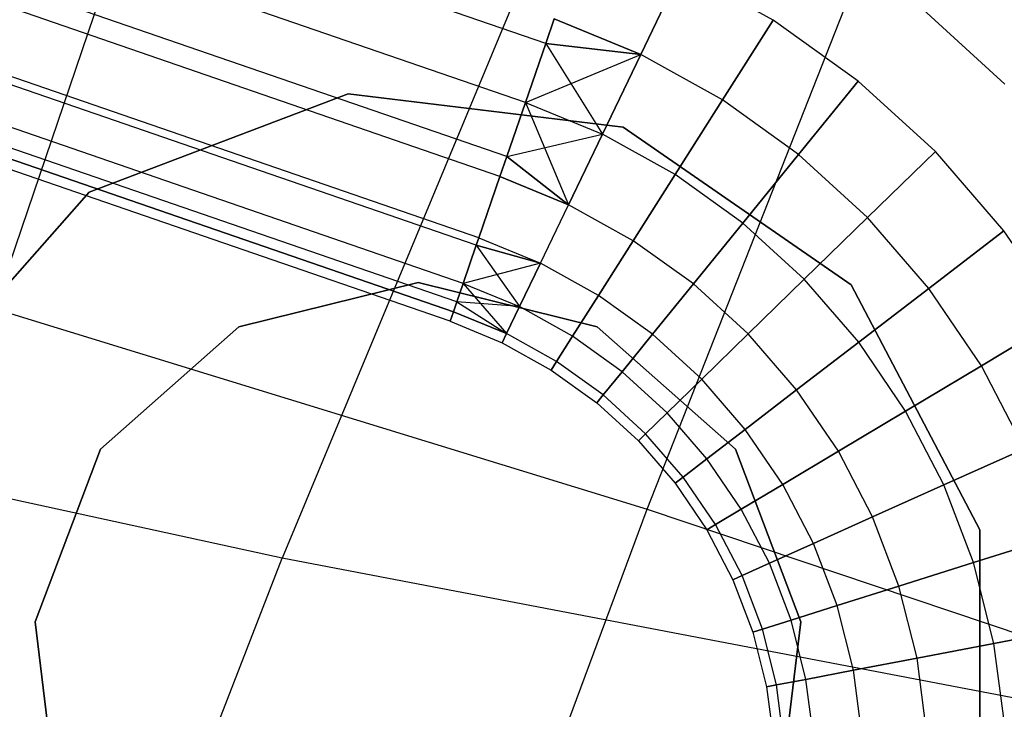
# Model space of a CAD drawing. Extents: x -11.4 to 11.4, y 1.8 to 24.6.
# Tile 107 of 199: x 2.5971 to 2.6976, y 13.2372 to 13.3075. Entities that reach past the tile are written whole.
import ezdxf

# ---------------------------------------------------------------- set-up
doc = ezdxf.new("R2010")
doc.units = 0
doc.header["$MEASUREMENT"] = 0
doc.layers.get('0').update_dxf_attribs({"color": 13, "linetype": 'CONTINUOUS'})

# ---------------------------------------------------------------- blocks, each defined once
blk = doc.blocks.new('GRUPUJ_4')
at = {"color": 0}
for p, q in [((13.99919, 11.43623, 5.00045), (14.04719, 11.57732, 5.03302)), ((13.99919, 11.43623, 5.00045), (14.04719, 11.57732, 5.03302)), ((14.06581, 11.41575, 4.98296), (14.12057, 11.55476, 5.01375)), ((14.06581, 11.41575, 4.98296), (14.12057, 11.55476, 5.01375)), ((14.05547, 11.46327, 24.74287), (13.86633, 11.52844, 24.74287)), ((14.05547, 11.46327, 24.74287), (13.86633, 11.52844, 24.74287)), ((14.05547, 11.46327, 24.65491), (13.86633, 11.52844, 24.65491)), ((14.05547, 11.46327, 24.65491), (13.86633, 11.52844, 24.65491)), ((14.05339, 11.45725, 24.73981), (13.86426, 11.52242, 24.73981)), ((14.05339, 11.45725, 24.73981), (13.86426, 11.52242, 24.73981)), ((14.05339, 11.45725, 24.65798), (13.86426, 11.52242, 24.65798)), ((14.05339, 11.45725, 24.65798), (13.86426, 11.52242, 24.65798)), ((14.05149, 11.45174, 24.73583), (13.86236, 11.51691, 24.73583)), ((14.05149, 11.45174, 24.73583), (13.86236, 11.51691, 24.73583)), ((14.05149, 11.45174, 24.66196), (13.86236, 11.51691, 24.66196)), ((14.05149, 11.45174, 24.66196), (13.86236, 11.51691, 24.66196)), ((14.05079, 11.4497, 24.734), (13.86165, 11.51487, 24.734)), ((14.05079, 11.4497, 24.734), (13.86165, 11.51487, 24.734)), ((14.05079, 11.4497, 24.66378), (13.86165, 11.51487, 24.66378)), ((14.05079, 11.4497, 24.66378), (13.86165, 11.51487, 24.66378)), ((14.07127, 11.51338, 3.50191), (14.02858, 11.41076, 3.6064)), ((14.07127, 11.51338, 3.50191), (14.02858, 11.41076, 3.6064)), ((14.04837, 11.44268, 24.72551), (13.85924, 11.50785, 24.72551)), ((14.04837, 11.44268, 24.72551), (13.85924, 11.50785, 24.72551)), ((14.04837, 11.44268, 24.67228), (13.85924, 11.50785, 24.67228)), ((14.04837, 11.44268, 24.67228), (13.85924, 11.50785, 24.67228)), ((14.04864, 11.44345, 24.72666), (13.8595, 11.50862, 24.72666)), ((14.04864, 11.44345, 24.72666), (13.8595, 11.50862, 24.72666)), ((14.04864, 11.44345, 24.67112), (13.8595, 11.50862, 24.67112)), ((14.04864, 11.44345, 24.67112), (13.8595, 11.50862, 24.67112)), ((14.04703, 11.43878, 24.71811), (13.85789, 11.50395, 24.71811)), ((14.04703, 11.43878, 24.71811), (13.85789, 11.50395, 24.71811)), ((14.04703, 11.43878, 24.67968), (13.85789, 11.50395, 24.67968)), ((14.04703, 11.43878, 24.67968), (13.85789, 11.50395, 24.67968)), ((14.04638, 11.4369, 24.71282), (13.85725, 11.50207, 24.71282)), ((14.04638, 11.4369, 24.71282), (13.85725, 11.50207, 24.71282)), ((14.04638, 11.4369, 24.68497), (13.85725, 11.50207, 24.68497)), ((14.04638, 11.4369, 24.68497), (13.85725, 11.50207, 24.68497)), ((13.8569, 11.50107, 24.70871), (14.04604, 11.43589, 24.70871)), ((14.04604, 11.43589, 24.68907), (13.8569, 11.50107, 24.68907)), ((14.04604, 11.43589, 24.68907), (13.8569, 11.50107, 24.68907)), ((13.8569, 11.50107, 24.70871), (14.04604, 11.43589, 24.70871)), ((14.0457, 11.43492, 24.69889), (13.85656, 11.50009, 24.69889)), ((14.0457, 11.43492, 24.69889), (13.85656, 11.50009, 24.69889)), ((14.06516, 11.46215, 24.74382), (14.06935, 11.47086, 24.74588)), ((14.06935, 11.47086, 24.65191), (14.06516, 11.46215, 24.65396)), ((14.06516, 11.46215, 24.74382), (14.06935, 11.47086, 24.74588)), ((14.06935, 11.47086, 24.65191), (14.06516, 11.46215, 24.65396)), ((14.07869, 11.46567, 24.74588), (14.06935, 11.47086, 24.74588)), ((14.07869, 11.46567, 24.65191), (14.06935, 11.47086, 24.65191)), ((14.07869, 11.46567, 24.65191), (14.06935, 11.47086, 24.65191)), ((14.07869, 11.46567, 24.74588), (14.06935, 11.47086, 24.74588)), ((14.10231, 11.45913, 24.65191), (14.09358, 11.46711, 24.65191)), ((14.10231, 11.45913, 24.74588), (14.09358, 11.46711, 24.74588)), ((14.10231, 11.45913, 24.65191), (14.09358, 11.46711, 24.65191)), ((14.10231, 11.45913, 24.74588), (14.09358, 11.46711, 24.74588)), ((14.05547, 11.46327, 24.74287), (14.05633, 11.46578, 24.74382)), ((14.05633, 11.46578, 24.65396), (14.05547, 11.46327, 24.65491)), ((14.05547, 11.46327, 24.74287), (14.05633, 11.46578, 24.74382)), ((14.05633, 11.46578, 24.65396), (14.05547, 11.46327, 24.65491)), ((14.05633, 11.46578, 24.74382), (14.06516, 11.46215, 24.74382)), ((14.05633, 11.46578, 24.74382), (14.06516, 11.46215, 24.74382)), ((14.06516, 11.46215, 24.65396), (14.05633, 11.46578, 24.65396)), ((14.06516, 11.46215, 24.65396), (14.05633, 11.46578, 24.65396)), ((14.07351, 11.45752, 24.74382), (14.07869, 11.46567, 24.74588)), ((14.07869, 11.46567, 24.65191), (14.07351, 11.45752, 24.65396)), ((14.07869, 11.46567, 24.65191), (14.07351, 11.45752, 24.65396)), ((14.07351, 11.45752, 24.74382), (14.07869, 11.46567, 24.74588)), ((14.08735, 11.45944, 24.65191), (14.07869, 11.46567, 24.65191)), ((14.08735, 11.45944, 24.74588), (14.07869, 11.46567, 24.74588)), ((14.08735, 11.45944, 24.65191), (14.07869, 11.46567, 24.65191)), ((14.08735, 11.45944, 24.74588), (14.07869, 11.46567, 24.74588)), ((14.05339, 11.45725, 24.73981), (14.05547, 11.46327, 24.74287)), ((14.05547, 11.46327, 24.65491), (14.05339, 11.45725, 24.65798)), ((14.05339, 11.45725, 24.73981), (14.05547, 11.46327, 24.74287)), ((14.05547, 11.46327, 24.65491), (14.05339, 11.45725, 24.65798)), ((14.05547, 11.46327, 24.74287), (14.06125, 11.45402, 24.73981)), ((14.06516, 11.46215, 24.74382), (14.05547, 11.46327, 24.74287)), ((14.05547, 11.46327, 24.74287), (14.06125, 11.45402, 24.73981)), ((14.06516, 11.46215, 24.74382), (14.05547, 11.46327, 24.74287)), ((14.05547, 11.46327, 24.65491), (14.06516, 11.46215, 24.65396)), ((14.05547, 11.46327, 24.65491), (14.06516, 11.46215, 24.65396)), ((14.05339, 11.45725, 24.65798), (14.06516, 11.46215, 24.65396)), ((14.05339, 11.45725, 24.65798), (14.06516, 11.46215, 24.65396)), ((14.06125, 11.45402, 24.73981), (14.06516, 11.46215, 24.74382)), ((14.06516, 11.46215, 24.65396), (14.06125, 11.45402, 24.65798)), ((14.06516, 11.46215, 24.65396), (14.06125, 11.45402, 24.65798)), ((14.06125, 11.45402, 24.73981), (14.06516, 11.46215, 24.74382)), ((14.07351, 11.45752, 24.74382), (14.06516, 11.46215, 24.74382)), ((14.07351, 11.45752, 24.65396), (14.06516, 11.46215, 24.65396)), ((14.07351, 11.45752, 24.65396), (14.06516, 11.46215, 24.65396)), ((14.07351, 11.45752, 24.74382), (14.06516, 11.46215, 24.74382)), ((14.08735, 11.45944, 24.65191), (14.08126, 11.45194, 24.65396)), ((14.08126, 11.45194, 24.74382), (14.08735, 11.45944, 24.74588)), ((14.08735, 11.45944, 24.65191), (14.08126, 11.45194, 24.65396)), ((14.08126, 11.45194, 24.74382), (14.08735, 11.45944, 24.74588)), ((14.09523, 11.45224, 24.65191), (14.08735, 11.45944, 24.65191)), ((14.09523, 11.45224, 24.74588), (14.08735, 11.45944, 24.74588)), ((14.09523, 11.45224, 24.65191), (14.08735, 11.45944, 24.65191)), ((14.09523, 11.45224, 24.74588), (14.08735, 11.45944, 24.74588)), ((14.03531, 11.45812, 6.28346), (14.00888, 11.4481, 6.28346)), ((14.00888, 11.4481, 6.32283), (14.03531, 11.45812, 6.32283)), ((14.03531, 11.45812, 6.28346), (14.00888, 11.4481, 6.28346)), ((14.00888, 11.4481, 6.32283), (14.03531, 11.45812, 6.32283)), ((14.03531, 11.45812, 6.28346), (14.03531, 11.45812, 6.32283)), ((14.06337, 11.45472, 6.28346), (14.03531, 11.45812, 6.28346)), ((14.03531, 11.45812, 6.32283), (14.06337, 11.45472, 6.32283)), ((14.03531, 11.45812, 6.28346), (14.03531, 11.45812, 6.32283)), ((14.06337, 11.45472, 6.28346), (14.03531, 11.45812, 6.28346)), ((14.03531, 11.45812, 6.32283), (14.06337, 11.45472, 6.32283)), ((14.07351, 11.45752, 24.65396), (14.06868, 11.4499, 24.65798)), ((14.06868, 11.4499, 24.73981), (14.07351, 11.45752, 24.74382)), ((14.07351, 11.45752, 24.65396), (14.06868, 11.4499, 24.65798)), ((14.06868, 11.4499, 24.73981), (14.07351, 11.45752, 24.74382)), ((14.08126, 11.45194, 24.65396), (14.07351, 11.45752, 24.65396)), ((14.08126, 11.45194, 24.65396), (14.07351, 11.45752, 24.65396)), ((14.08126, 11.45194, 24.74382), (14.07351, 11.45752, 24.74382)), ((14.08126, 11.45194, 24.74382), (14.07351, 11.45752, 24.74382)), ((14.05149, 11.45174, 24.73583), (14.05339, 11.45725, 24.73981)), ((14.05339, 11.45725, 24.65798), (14.05149, 11.45174, 24.66196)), ((14.05149, 11.45174, 24.73583), (14.05339, 11.45725, 24.73981)), ((14.05339, 11.45725, 24.65798), (14.05149, 11.45174, 24.66196)), ((14.05339, 11.45725, 24.73981), (14.06125, 11.45402, 24.73981)), ((14.05339, 11.45725, 24.73981), (14.05779, 11.44682, 24.734)), ((14.05339, 11.45725, 24.73981), (14.06125, 11.45402, 24.73981)), ((14.05339, 11.45725, 24.73981), (14.05779, 11.44682, 24.734)), ((14.05339, 11.45725, 24.65798), (14.06125, 11.45402, 24.65798)), ((14.05339, 11.45725, 24.65798), (14.06125, 11.45402, 24.65798)), ((14.06337, 11.45472, 6.28346), (14.06337, 11.45472, 6.32283)), ((14.06337, 11.45472, 6.28346), (14.06337, 11.45472, 6.32283)), ((14.08663, 11.43866, 6.28346), (14.06337, 11.45472, 6.28346)), ((14.06337, 11.45472, 6.32283), (14.08663, 11.43866, 6.32283)), ((14.08663, 11.43866, 6.28346), (14.06337, 11.45472, 6.28346)), ((14.06337, 11.45472, 6.32283), (14.08663, 11.43866, 6.32283)), ((14.05149, 11.45174, 24.66196), (14.06125, 11.45402, 24.65798)), ((14.05149, 11.45174, 24.66196), (14.06125, 11.45402, 24.65798)), ((14.05779, 11.44682, 24.734), (14.06125, 11.45402, 24.73981)), ((14.06125, 11.45402, 24.65798), (14.05779, 11.44682, 24.66378)), ((14.06125, 11.45402, 24.65798), (14.05779, 11.44682, 24.66378)), ((14.05779, 11.44682, 24.734), (14.06125, 11.45402, 24.73981)), ((14.06868, 11.4499, 24.65798), (14.06125, 11.45402, 24.65798)), ((14.06868, 11.4499, 24.65798), (14.06125, 11.45402, 24.65798)), ((14.06868, 11.4499, 24.73981), (14.06125, 11.45402, 24.73981)), ((14.06868, 11.4499, 24.73981), (14.06125, 11.45402, 24.73981)), ((14.05079, 11.4497, 24.734), (14.05149, 11.45174, 24.73583)), ((14.05149, 11.45174, 24.66196), (14.05079, 11.4497, 24.66378)), ((14.05149, 11.45174, 24.73583), (14.05779, 11.44682, 24.734)), ((14.05779, 11.44682, 24.66378), (14.05149, 11.45174, 24.66196)), ((14.08126, 11.45194, 24.65396), (14.07558, 11.44494, 24.65798)), ((14.07558, 11.44494, 24.73981), (14.08126, 11.45194, 24.74382)), ((14.07558, 11.44494, 24.73981), (14.08126, 11.45194, 24.74382)), ((14.08126, 11.45194, 24.65396), (14.07558, 11.44494, 24.65798)), ((14.08831, 11.4455, 24.74382), (14.08126, 11.45194, 24.74382)), ((14.08831, 11.4455, 24.65396), (14.08126, 11.45194, 24.65396)), ((14.08831, 11.4455, 24.65396), (14.08126, 11.45194, 24.65396)), ((14.08831, 11.4455, 24.74382), (14.08126, 11.45194, 24.74382)), ((14.08831, 11.4455, 24.74382), (14.09523, 11.45224, 24.74588)), ((14.09523, 11.45224, 24.65191), (14.08831, 11.4455, 24.65396)), ((14.08831, 11.4455, 24.74382), (14.09523, 11.45224, 24.74588)), ((14.09523, 11.45224, 24.65191), (14.08831, 11.4455, 24.65396)), ((14.10222, 11.44417, 24.65191), (14.09523, 11.45224, 24.65191)), ((14.10222, 11.44417, 24.74588), (14.09523, 11.45224, 24.74588)), ((14.10222, 11.44417, 24.74588), (14.09523, 11.45224, 24.74588)), ((14.10222, 11.44417, 24.65191), (14.09523, 11.45224, 24.65191)), ((14.04864, 11.44345, 24.72666), (14.05079, 11.4497, 24.734)), ((14.05079, 11.4497, 24.66378), (14.04864, 11.44345, 24.67112)), ((14.04864, 11.44345, 24.72666), (14.05079, 11.4497, 24.734)), ((14.05079, 11.4497, 24.66378), (14.04864, 11.44345, 24.67112)), ((14.05779, 11.44682, 24.734), (14.05079, 11.4497, 24.734)), ((14.05079, 11.4497, 24.66378), (14.05779, 11.44682, 24.66378)), ((14.06868, 11.4499, 24.65798), (14.0644, 11.44315, 24.66378)), ((14.0644, 11.44315, 24.734), (14.06868, 11.4499, 24.73981)), ((14.06868, 11.4499, 24.65798), (14.0644, 11.44315, 24.66378)), ((14.0644, 11.44315, 24.734), (14.06868, 11.4499, 24.73981)), ((14.07558, 11.44494, 24.65798), (14.06868, 11.4499, 24.65798)), ((14.07558, 11.44494, 24.65798), (14.06868, 11.4499, 24.65798)), ((14.07558, 11.44494, 24.73981), (14.06868, 11.4499, 24.73981)), ((14.07558, 11.44494, 24.73981), (14.06868, 11.4499, 24.73981)), ((14.00888, 11.4481, 6.28346), (13.99014, 11.42694, 6.28346)), ((13.99014, 11.42694, 6.32283), (14.00888, 11.4481, 6.32283)), ((14.00888, 11.4481, 6.28346), (13.99014, 11.42694, 6.28346)), ((13.99014, 11.42694, 6.32283), (14.00888, 11.4481, 6.32283)), ((14.00888, 11.4481, 6.28346), (14.00888, 11.4481, 6.32283)), ((14.00888, 11.4481, 6.28346), (14.00888, 11.4481, 6.32283)), ((14.05492, 11.44087, 24.72666), (14.05779, 11.44682, 24.734)), ((14.05492, 11.44087, 24.67112), (14.05779, 11.44682, 24.66378)), ((14.05492, 11.44087, 24.72666), (14.05779, 11.44682, 24.734)), ((14.05492, 11.44087, 24.67112), (14.05779, 11.44682, 24.66378)), ((14.0644, 11.44315, 24.66378), (14.05779, 11.44682, 24.66378)), ((14.0644, 11.44315, 24.66378), (14.05779, 11.44682, 24.66378)), ((14.0644, 11.44315, 24.734), (14.05779, 11.44682, 24.734)), ((14.0644, 11.44315, 24.734), (14.05779, 11.44682, 24.734)), ((14.08185, 11.43921, 24.73981), (14.08831, 11.4455, 24.74382)), ((14.08185, 11.43921, 24.73981), (14.08831, 11.4455, 24.74382)), ((14.08831, 11.4455, 24.65396), (14.08185, 11.43921, 24.65798)), ((14.08831, 11.4455, 24.65396), (14.08185, 11.43921, 24.65798)), ((14.09456, 11.43828, 24.74382), (14.08831, 11.4455, 24.74382)), ((14.09456, 11.43828, 24.74382), (14.08831, 11.4455, 24.74382)), ((14.09456, 11.43828, 24.65396), (14.08831, 11.4455, 24.65396)), ((14.09456, 11.43828, 24.65396), (14.08831, 11.4455, 24.65396)), ((14.07054, 11.43873, 24.734), (14.07558, 11.44494, 24.73981)), ((14.07558, 11.44494, 24.65798), (14.07054, 11.43873, 24.66378)), ((14.07054, 11.43873, 24.734), (14.07558, 11.44494, 24.73981)), ((14.07558, 11.44494, 24.65798), (14.07054, 11.43873, 24.66378)), ((14.08185, 11.43921, 24.73981), (14.07558, 11.44494, 24.73981)), ((14.08185, 11.43921, 24.73981), (14.07558, 11.44494, 24.73981)), ((14.08185, 11.43921, 24.65798), (14.07558, 11.44494, 24.65798)), ((14.08185, 11.43921, 24.65798), (14.07558, 11.44494, 24.65798)), ((14.04837, 11.44268, 24.72551), (14.04864, 11.44345, 24.72666)), ((14.04864, 11.44345, 24.67112), (14.04837, 11.44268, 24.67228)), ((14.04864, 11.44345, 24.72666), (14.05492, 11.44087, 24.72666)), ((14.04864, 11.44345, 24.67112), (14.05492, 11.44087, 24.67112)), ((14.09456, 11.43828, 24.74382), (14.10222, 11.44417, 24.74588)), ((14.09456, 11.43828, 24.74382), (14.10222, 11.44417, 24.74588)), ((14.10222, 11.44417, 24.65191), (14.09456, 11.43828, 24.65396)), ((14.10222, 11.44417, 24.65191), (14.09456, 11.43828, 24.65396)), ((14.10822, 11.43535, 24.65191), (14.10222, 11.44417, 24.65191)), ((14.10822, 11.43535, 24.74588), (14.10222, 11.44417, 24.74588)), ((14.10822, 11.43535, 24.74588), (14.10222, 11.44417, 24.74588)), ((14.10822, 11.43535, 24.65191), (14.10222, 11.44417, 24.65191)), ((14.04703, 11.43878, 24.71811), (14.04837, 11.44268, 24.72551)), ((14.04837, 11.44268, 24.67228), (14.04703, 11.43878, 24.67968)), ((14.04703, 11.43878, 24.71811), (14.04837, 11.44268, 24.72551)), ((14.04837, 11.44268, 24.67228), (14.04703, 11.43878, 24.67968)), ((14.05492, 11.44087, 24.72666), (14.04837, 11.44268, 24.72551)), ((14.04837, 11.44268, 24.72551), (14.05278, 11.43642, 24.71811)), ((14.04837, 11.44268, 24.72551), (14.05278, 11.43642, 24.71811)), ((14.04837, 11.44268, 24.67228), (14.05492, 11.44087, 24.67112)), ((14.0644, 11.44315, 24.66378), (14.06086, 11.43757, 24.67112)), ((14.06086, 11.43757, 24.72666), (14.0644, 11.44315, 24.734)), ((14.06086, 11.43757, 24.72666), (14.0644, 11.44315, 24.734)), ((14.0644, 11.44315, 24.66378), (14.06086, 11.43757, 24.67112)), ((14.07054, 11.43873, 24.66378), (14.0644, 11.44315, 24.66378)), ((14.07054, 11.43873, 24.734), (14.0644, 11.44315, 24.734)), ((14.07054, 11.43873, 24.66378), (14.0644, 11.44315, 24.66378)), ((14.07054, 11.43873, 24.734), (14.0644, 11.44315, 24.734)), ((14.05492, 11.44087, 24.67112), (14.04703, 11.43878, 24.67968)), ((14.05492, 11.44087, 24.67112), (14.04703, 11.43878, 24.67968)), ((14.05278, 11.43642, 24.71811), (14.05492, 11.44087, 24.72666)), ((14.05278, 11.43642, 24.71811), (14.05492, 11.44087, 24.72666)), ((14.05492, 11.44087, 24.67112), (14.05278, 11.43642, 24.67968)), ((14.05492, 11.44087, 24.67112), (14.05278, 11.43642, 24.67968)), ((14.06086, 11.43757, 24.67112), (14.05492, 11.44087, 24.67112)), ((14.06086, 11.43757, 24.72666), (14.05492, 11.44087, 24.72666)), ((14.06086, 11.43757, 24.72666), (14.05492, 11.44087, 24.72666)), ((14.06086, 11.43757, 24.67112), (14.05492, 11.44087, 24.67112)), ((14.02413, 11.43436, 62.07026), (14.04243, 11.43887, 62.07026)), ((14.04243, 11.43887, 6.20411), (14.02413, 11.43436, 6.20411)), ((14.04243, 11.43887, 6.20411), (14.02413, 11.43436, 6.20411)), ((14.02413, 11.43436, 62.07026), (14.04243, 11.43887, 62.07026)), ((14.04243, 11.43887, 62.07026), (14.06073, 11.43436, 62.07026)), ((14.06073, 11.43436, 6.20411), (14.04243, 11.43887, 6.20411)), ((14.04243, 11.43887, 62.07026), (14.04243, 11.43887, 6.20411)), ((14.04243, 11.43887, 62.07026), (14.04243, 11.43887, 6.20411)), ((14.06073, 11.43436, 6.20411), (14.04243, 11.43887, 6.20411)), ((14.04243, 11.43887, 62.07026), (14.06073, 11.43436, 62.07026)), ((14.04638, 11.4369, 24.71282), (14.04703, 11.43878, 24.71811)), ((14.04703, 11.43878, 24.67968), (14.04638, 11.4369, 24.68497)), ((14.04703, 11.43878, 24.67968), (14.04638, 11.4369, 24.68497)), ((14.04638, 11.4369, 24.71282), (14.04703, 11.43878, 24.71811)), ((14.04703, 11.43878, 24.67968), (14.05278, 11.43642, 24.67968)), ((14.04703, 11.43878, 24.71811), (14.05278, 11.43642, 24.71811)), ((14.04703, 11.43878, 24.71811), (14.05146, 11.43367, 24.70871)), ((14.04703, 11.43878, 24.71811), (14.05146, 11.43367, 24.70871)), ((14.04703, 11.43878, 24.71811), (14.05278, 11.43642, 24.71811)), ((14.04703, 11.43878, 24.67968), (14.05278, 11.43642, 24.67968)), ((14.06637, 11.4336, 24.72666), (14.07054, 11.43873, 24.734)), ((14.06637, 11.4336, 24.72666), (14.07054, 11.43873, 24.734)), ((14.07054, 11.43873, 24.66378), (14.06637, 11.4336, 24.67112)), ((14.07054, 11.43873, 24.66378), (14.06637, 11.4336, 24.67112)), ((14.07612, 11.43363, 24.734), (14.07054, 11.43873, 24.734)), ((14.07612, 11.43363, 24.734), (14.07054, 11.43873, 24.734)), ((14.07612, 11.43363, 24.66378), (14.07054, 11.43873, 24.66378)), ((14.07612, 11.43363, 24.66378), (14.07054, 11.43873, 24.66378)), ((14.07612, 11.43363, 24.734), (14.08185, 11.43921, 24.73981)), ((14.08185, 11.43921, 24.65798), (14.07612, 11.43363, 24.66378)), ((14.07612, 11.43363, 24.734), (14.08185, 11.43921, 24.73981)), ((14.08185, 11.43921, 24.65798), (14.07612, 11.43363, 24.66378)), ((14.08741, 11.43279, 24.73981), (14.08185, 11.43921, 24.73981)), ((14.08741, 11.43279, 24.73981), (14.08185, 11.43921, 24.73981)), ((14.08741, 11.43279, 24.65798), (14.08185, 11.43921, 24.65798)), ((14.08741, 11.43279, 24.65798), (14.08185, 11.43921, 24.65798)), ((14.08663, 11.43866, 6.28346), (14.08663, 11.43866, 6.32283)), ((14.09977, 11.41363, 6.28346), (14.08663, 11.43866, 6.28346)), ((14.08663, 11.43866, 6.32283), (14.09977, 11.41363, 6.32283)), ((14.08663, 11.43866, 6.28346), (14.08663, 11.43866, 6.32283)), ((14.09977, 11.41363, 6.28346), (14.08663, 11.43866, 6.28346)), ((14.08663, 11.43866, 6.32283), (14.09977, 11.41363, 6.32283)), ((14.05821, 11.4334, 24.71811), (14.06086, 11.43757, 24.72666)), ((14.05821, 11.4334, 24.71811), (14.06086, 11.43757, 24.72666)), ((14.06086, 11.43757, 24.67112), (14.05821, 11.4334, 24.67968)), ((14.06086, 11.43757, 24.67112), (14.05821, 11.4334, 24.67968)), ((14.06637, 11.4336, 24.72666), (14.06086, 11.43757, 24.72666)), ((14.06637, 11.4336, 24.72666), (14.06086, 11.43757, 24.72666)), ((14.06637, 11.4336, 24.67112), (14.06086, 11.43757, 24.67112)), ((14.06637, 11.4336, 24.67112), (14.06086, 11.43757, 24.67112)), ((14.08741, 11.43279, 24.73981), (14.09456, 11.43828, 24.74382)), ((14.09456, 11.43828, 24.65396), (14.08741, 11.43279, 24.65798)), ((14.08741, 11.43279, 24.73981), (14.09456, 11.43828, 24.74382)), ((14.09456, 11.43828, 24.65396), (14.08741, 11.43279, 24.65798)), ((14.09993, 11.43039, 24.74382), (14.09456, 11.43828, 24.74382)), ((14.09993, 11.43039, 24.74382), (14.09456, 11.43828, 24.74382)), ((14.09993, 11.43039, 24.65396), (14.09456, 11.43828, 24.65396)), ((14.09993, 11.43039, 24.65396), (14.09456, 11.43828, 24.65396)), ((14.04604, 11.43589, 24.70871), (14.04638, 11.4369, 24.71282)), ((14.04638, 11.4369, 24.68497), (14.04604, 11.43589, 24.68907)), ((14.04604, 11.43589, 24.70871), (14.04638, 11.4369, 24.71282)), ((14.04638, 11.4369, 24.68497), (14.04604, 11.43589, 24.68907)), ((14.04638, 11.4369, 24.71282), (14.05146, 11.43367, 24.70871)), ((14.05278, 11.43642, 24.67968), (14.04638, 11.4369, 24.68497)), ((14.04638, 11.4369, 24.71282), (14.05146, 11.43367, 24.70871)), ((14.04638, 11.4369, 24.68497), (14.05146, 11.43367, 24.68907)), ((14.05278, 11.43642, 24.67968), (14.04638, 11.4369, 24.68497)), ((14.04638, 11.4369, 24.68497), (14.05146, 11.43367, 24.68907)), ((14.05146, 11.43367, 24.70871), (14.05278, 11.43642, 24.71811)), ((14.05146, 11.43367, 24.70871), (14.05278, 11.43642, 24.71811)), ((14.05278, 11.43642, 24.67968), (14.05146, 11.43367, 24.68907)), ((14.05278, 11.43642, 24.67968), (14.05146, 11.43367, 24.68907)), ((14.05821, 11.4334, 24.71811), (14.05278, 11.43642, 24.71811)), ((14.05821, 11.4334, 24.71811), (14.05278, 11.43642, 24.71811)), ((14.05821, 11.4334, 24.67968), (14.05278, 11.43642, 24.67968)), ((14.05821, 11.4334, 24.67968), (14.05278, 11.43642, 24.67968)), ((13.99919, 11.43623, 5.00045), (14.06581, 11.41575, 4.98296)), ((13.99919, 11.43623, 5.00045), (14.06581, 11.41575, 4.98296)), ((14.04604, 11.43589, 24.68907), (14.0457, 11.43492, 24.69889)), ((14.0457, 11.43492, 24.69889), (14.04604, 11.43589, 24.70871)), ((14.0457, 11.43492, 24.69889), (14.04604, 11.43589, 24.70871)), ((14.04604, 11.43589, 24.68907), (14.0457, 11.43492, 24.69889)), ((14.05146, 11.43367, 24.70871), (14.04604, 11.43589, 24.70871)), ((14.05146, 11.43367, 24.70871), (14.04604, 11.43589, 24.70871)), ((14.04604, 11.43589, 24.68907), (14.05146, 11.43367, 24.68907)), ((14.04604, 11.43589, 24.68907), (14.05146, 11.43367, 24.68907)), ((14.01003, 11.42186, 62.07026), (14.02413, 11.43436, 62.07026)), ((14.02413, 11.43436, 6.20411), (14.01003, 11.42186, 6.20411)), ((14.02413, 11.43436, 6.20411), (14.01003, 11.42186, 6.20411)), ((14.01003, 11.42186, 62.07026), (14.02413, 11.43436, 62.07026)), ((14.02413, 11.43436, 62.07026), (14.02413, 11.43436, 6.20411)), ((14.02413, 11.43436, 62.07026), (14.02413, 11.43436, 6.20411)), ((14.0457, 11.43492, 24.69889), (14.05101, 11.43274, 24.69889)), ((14.0457, 11.43492, 24.69889), (14.05101, 11.43274, 24.69889)), ((14.06073, 11.43436, 62.07026), (14.06073, 11.43436, 6.20411)), ((14.06073, 11.43436, 62.07026), (14.07483, 11.42186, 62.07026)), ((14.07483, 11.42186, 6.20411), (14.06073, 11.43436, 6.20411)), ((14.06073, 11.43436, 62.07026), (14.06073, 11.43436, 6.20411)), ((14.07483, 11.42186, 6.20411), (14.06073, 11.43436, 6.20411)), ((14.06073, 11.43436, 62.07026), (14.07483, 11.42186, 62.07026)), ((14.09993, 11.43039, 24.74382), (14.10822, 11.43535, 24.74588)), ((14.10822, 11.43535, 24.65191), (14.09993, 11.43039, 24.65396)), ((14.09993, 11.43039, 24.74382), (14.10822, 11.43535, 24.74588)), ((14.10822, 11.43535, 24.65191), (14.09993, 11.43039, 24.65396)), ((14.05101, 11.43274, 24.69889), (14.05146, 11.43367, 24.70871)), ((14.05101, 11.43274, 24.69889), (14.05146, 11.43367, 24.70871)), ((14.05146, 11.43367, 24.68907), (14.05101, 11.43274, 24.69889)), ((14.05146, 11.43367, 24.68907), (14.05101, 11.43274, 24.69889)), ((14.05658, 11.43082, 24.70871), (14.05146, 11.43367, 24.70871)), ((14.05658, 11.43082, 24.70871), (14.05146, 11.43367, 24.70871)), ((14.05658, 11.43082, 24.68907), (14.05146, 11.43367, 24.68907)), ((14.05658, 11.43082, 24.68907), (14.05146, 11.43367, 24.68907)), ((14.05658, 11.43082, 24.70871), (14.05821, 11.4334, 24.71811)), ((14.05658, 11.43082, 24.70871), (14.05821, 11.4334, 24.71811)), ((14.05821, 11.4334, 24.67968), (14.05658, 11.43082, 24.68907)), ((14.05821, 11.4334, 24.67968), (14.05658, 11.43082, 24.68907)), ((14.06326, 11.42977, 24.71811), (14.05821, 11.4334, 24.71811)), ((14.06326, 11.42977, 24.71811), (14.05821, 11.4334, 24.71811)), ((14.06326, 11.42977, 24.67968), (14.05821, 11.4334, 24.67968)), ((14.06326, 11.42977, 24.67968), (14.05821, 11.4334, 24.67968)), ((14.06326, 11.42977, 24.71811), (14.06637, 11.4336, 24.72666)), ((14.06326, 11.42977, 24.71811), (14.06637, 11.4336, 24.72666)), ((14.06637, 11.4336, 24.67112), (14.06326, 11.42977, 24.67968)), ((14.06637, 11.4336, 24.67112), (14.06326, 11.42977, 24.67968)), ((14.07139, 11.42902, 24.72666), (14.06637, 11.4336, 24.72666)), ((14.07139, 11.42902, 24.72666), (14.06637, 11.4336, 24.72666)), ((14.07139, 11.42902, 24.67112), (14.06637, 11.4336, 24.67112)), ((14.07139, 11.42902, 24.67112), (14.06637, 11.4336, 24.67112)), ((14.07139, 11.42902, 24.72666), (14.07612, 11.43363, 24.734)), ((14.07139, 11.42902, 24.72666), (14.07612, 11.43363, 24.734)), ((14.07612, 11.43363, 24.66378), (14.07139, 11.42902, 24.67112)), ((14.07612, 11.43363, 24.66378), (14.07139, 11.42902, 24.67112)), ((14.08107, 11.42791, 24.734), (14.07612, 11.43363, 24.734)), ((14.08107, 11.42791, 24.734), (14.07612, 11.43363, 24.734)), ((14.08107, 11.42791, 24.66378), (14.07612, 11.43363, 24.66378)), ((14.08107, 11.42791, 24.66378), (14.07612, 11.43363, 24.66378)), ((14.05101, 11.43274, 24.69889), (14.05603, 11.42995, 24.69889)), ((14.05101, 11.43274, 24.69889), (14.05603, 11.42995, 24.69889)), ((14.08107, 11.42791, 24.734), (14.08741, 11.43279, 24.73981)), ((14.08741, 11.43279, 24.65798), (14.08107, 11.42791, 24.66378)), ((14.08107, 11.42791, 24.734), (14.08741, 11.43279, 24.73981)), ((14.08741, 11.43279, 24.65798), (14.08107, 11.42791, 24.66378)), ((14.09219, 11.42576, 24.73981), (14.08741, 11.43279, 24.73981)), ((14.09219, 11.42576, 24.73981), (14.08741, 11.43279, 24.73981)), ((14.09219, 11.42576, 24.65798), (14.08741, 11.43279, 24.65798)), ((14.09219, 11.42576, 24.65798), (14.08741, 11.43279, 24.65798)), ((14.05603, 11.42995, 24.69889), (14.05658, 11.43082, 24.70871)), ((14.05603, 11.42995, 24.69889), (14.05658, 11.43082, 24.70871)), ((14.05658, 11.43082, 24.68907), (14.05603, 11.42995, 24.69889)), ((14.05658, 11.43082, 24.68907), (14.05603, 11.42995, 24.69889)), ((14.06134, 11.4274, 24.70871), (14.05658, 11.43082, 24.70871)), ((14.06134, 11.4274, 24.70871), (14.05658, 11.43082, 24.70871)), ((14.06134, 11.4274, 24.68907), (14.05658, 11.43082, 24.68907)), ((14.06134, 11.4274, 24.68907), (14.05658, 11.43082, 24.68907)), ((14.09219, 11.42576, 24.73981), (14.09993, 11.43039, 24.74382)), ((14.09993, 11.43039, 24.65396), (14.09219, 11.42576, 24.65798)), ((14.09219, 11.42576, 24.73981), (14.09993, 11.43039, 24.74382)), ((14.09993, 11.43039, 24.65396), (14.09219, 11.42576, 24.65798)), ((14.10434, 11.42192, 24.74382), (14.09993, 11.43039, 24.74382)), ((14.10434, 11.42192, 24.74382), (14.09993, 11.43039, 24.74382)), ((14.10434, 11.42192, 24.65396), (14.09993, 11.43039, 24.65396)), ((14.10434, 11.42192, 24.65396), (14.09993, 11.43039, 24.65396)), ((14.05603, 11.42995, 24.69889), (14.06069, 11.4266, 24.69889)), ((14.05603, 11.42995, 24.69889), (14.06069, 11.4266, 24.69889)), ((14.06134, 11.4274, 24.70871), (14.06326, 11.42977, 24.71811)), ((14.06134, 11.4274, 24.70871), (14.06326, 11.42977, 24.71811)), ((14.06326, 11.42977, 24.67968), (14.06134, 11.4274, 24.68907)), ((14.06326, 11.42977, 24.67968), (14.06134, 11.4274, 24.68907)), ((14.06785, 11.42558, 24.71811), (14.06326, 11.42977, 24.71811)), ((14.06785, 11.42558, 24.71811), (14.06326, 11.42977, 24.71811)), ((14.06785, 11.42558, 24.67968), (14.06326, 11.42977, 24.67968)), ((14.06785, 11.42558, 24.67968), (14.06326, 11.42977, 24.67968)), ((14.02858, 11.41076, 3.6064), (13.94402, 11.42912, 3.59376)), ((14.02858, 11.41076, 3.6064), (13.94402, 11.42912, 3.59376)), ((14.06785, 11.42558, 24.71811), (14.07139, 11.42902, 24.72666)), ((14.06785, 11.42558, 24.71811), (14.07139, 11.42902, 24.72666)), ((14.07139, 11.42902, 24.67112), (14.06785, 11.42558, 24.67968)), ((14.07139, 11.42902, 24.67112), (14.06785, 11.42558, 24.67968)), ((14.07583, 11.42389, 24.72666), (14.07139, 11.42902, 24.72666)), ((14.07583, 11.42389, 24.72666), (14.07139, 11.42902, 24.72666)), ((14.07583, 11.42389, 24.67112), (14.07139, 11.42902, 24.67112)), ((14.07583, 11.42389, 24.67112), (14.07139, 11.42902, 24.67112)), ((14.06069, 11.4266, 24.69889), (14.06134, 11.4274, 24.70871)), ((14.06069, 11.4266, 24.69889), (14.06134, 11.4274, 24.70871)), ((14.06134, 11.4274, 24.68907), (14.06069, 11.4266, 24.69889)), ((14.06134, 11.4274, 24.68907), (14.06069, 11.4266, 24.69889)), ((14.06566, 11.42345, 24.70871), (14.06134, 11.4274, 24.70871)), ((14.06566, 11.42345, 24.70871), (14.06134, 11.4274, 24.70871)), ((14.06566, 11.42345, 24.68907), (14.06134, 11.4274, 24.68907)), ((14.06566, 11.42345, 24.68907), (14.06134, 11.4274, 24.68907)), ((14.07583, 11.42389, 24.72666), (14.08107, 11.42791, 24.734)), ((14.08107, 11.42791, 24.66378), (14.07583, 11.42389, 24.67112)), ((14.07583, 11.42389, 24.72666), (14.08107, 11.42791, 24.734)), ((14.08107, 11.42791, 24.66378), (14.07583, 11.42389, 24.67112)), ((14.08533, 11.42166, 24.734), (14.08107, 11.42791, 24.734)), ((14.08533, 11.42166, 24.734), (14.08107, 11.42791, 24.734)), ((14.08533, 11.42166, 24.66378), (14.08107, 11.42791, 24.66378)), ((14.08533, 11.42166, 24.66378), (14.08107, 11.42791, 24.66378)), ((14.06069, 11.4266, 24.69889), (14.06492, 11.42273, 24.69889)), ((14.06069, 11.4266, 24.69889), (14.06492, 11.42273, 24.69889)), ((14.06566, 11.42345, 24.70871), (14.06785, 11.42558, 24.71811)), ((14.06566, 11.42345, 24.70871), (14.06785, 11.42558, 24.71811)), ((14.06785, 11.42558, 24.67968), (14.06566, 11.42345, 24.68907)), ((14.06785, 11.42558, 24.67968), (14.06566, 11.42345, 24.68907)), ((14.07192, 11.42088, 24.71811), (14.06785, 11.42558, 24.71811)), ((14.07192, 11.42088, 24.71811), (14.06785, 11.42558, 24.71811)), ((14.07192, 11.42088, 24.67968), (14.06785, 11.42558, 24.67968)), ((14.07192, 11.42088, 24.67968), (14.06785, 11.42558, 24.67968)), ((14.08533, 11.42166, 24.734), (14.09219, 11.42576, 24.73981)), ((14.09219, 11.42576, 24.65798), (14.08533, 11.42166, 24.66378)), ((14.08533, 11.42166, 24.734), (14.09219, 11.42576, 24.73981)), ((14.09219, 11.42576, 24.65798), (14.08533, 11.42166, 24.66378)), ((14.09611, 11.41823, 24.73981), (14.09219, 11.42576, 24.73981)), ((14.09611, 11.41823, 24.73981), (14.09219, 11.42576, 24.73981)), ((14.09611, 11.41823, 24.65798), (14.09219, 11.42576, 24.65798)), ((14.09611, 11.41823, 24.65798), (14.09219, 11.42576, 24.65798)), ((14.06492, 11.42273, 24.69889), (14.06566, 11.42345, 24.70871)), ((14.06492, 11.42273, 24.69889), (14.06566, 11.42345, 24.70871)), ((14.06566, 11.42345, 24.68907), (14.06492, 11.42273, 24.69889)), ((14.06566, 11.42345, 24.68907), (14.06492, 11.42273, 24.69889)), ((14.0695, 11.41902, 24.70871), (14.06566, 11.42345, 24.70871)), ((14.0695, 11.41902, 24.70871), (14.06566, 11.42345, 24.70871)), ((14.0695, 11.41902, 24.68907), (14.06566, 11.42345, 24.68907)), ((14.0695, 11.41902, 24.68907), (14.06566, 11.42345, 24.68907)), ((14.07192, 11.42088, 24.71811), (14.07583, 11.42389, 24.72666)), ((14.07192, 11.42088, 24.71811), (14.07583, 11.42389, 24.72666)), ((14.07583, 11.42389, 24.67112), (14.07192, 11.42088, 24.67968)), ((14.07583, 11.42389, 24.67112), (14.07192, 11.42088, 24.67968)), ((14.07965, 11.41827, 24.72666), (14.07583, 11.42389, 24.72666)), ((14.07965, 11.41827, 24.72666), (14.07583, 11.42389, 24.72666)), ((14.07965, 11.41827, 24.67112), (14.07583, 11.42389, 24.67112)), ((14.07965, 11.41827, 24.67112), (14.07583, 11.42389, 24.67112)), ((14.06492, 11.42273, 24.69889), (14.06868, 11.41839, 24.69889)), ((14.06492, 11.42273, 24.69889), (14.06868, 11.41839, 24.69889)), ((14.00335, 11.40424, 62.07026), (14.01003, 11.42186, 62.07026)), ((14.01003, 11.42186, 6.20411), (14.00335, 11.40424, 6.20411)), ((14.01003, 11.42186, 6.20411), (14.00335, 11.40424, 6.20411)), ((14.00335, 11.40424, 62.07026), (14.01003, 11.42186, 62.07026)), ((14.01003, 11.42186, 62.07026), (14.01003, 11.42186, 6.20411)), ((14.01003, 11.42186, 62.07026), (14.01003, 11.42186, 6.20411)), ((14.07483, 11.42186, 62.07026), (14.08151, 11.40424, 62.07026)), ((14.08151, 11.40424, 6.20411), (14.07483, 11.42186, 6.20411)), ((14.07483, 11.42186, 62.07026), (14.07483, 11.42186, 6.20411)), ((14.07483, 11.42186, 62.07026), (14.07483, 11.42186, 6.20411)), ((14.08151, 11.40424, 6.20411), (14.07483, 11.42186, 6.20411)), ((14.07483, 11.42186, 62.07026), (14.08151, 11.40424, 62.07026)), ((14.07965, 11.41827, 24.72666), (14.08533, 11.42166, 24.734)), ((14.08533, 11.42166, 24.66378), (14.07965, 11.41827, 24.67112)), ((14.07965, 11.41827, 24.72666), (14.08533, 11.42166, 24.734)), ((14.08533, 11.42166, 24.66378), (14.07965, 11.41827, 24.67112)), ((14.08882, 11.41495, 24.734), (14.08533, 11.42166, 24.734)), ((14.08882, 11.41495, 24.734), (14.08533, 11.42166, 24.734)), ((14.08882, 11.41495, 24.66378), (14.08533, 11.42166, 24.66378)), ((14.08882, 11.41495, 24.66378), (14.08533, 11.42166, 24.66378)), ((14.09611, 11.41823, 24.73981), (14.10434, 11.42192, 24.74382)), ((14.10434, 11.42192, 24.65396), (14.09611, 11.41823, 24.65798)), ((14.09611, 11.41823, 24.73981), (14.10434, 11.42192, 24.74382)), ((14.10434, 11.42192, 24.65396), (14.09611, 11.41823, 24.65798)), ((14.0695, 11.41902, 24.70871), (14.07192, 11.42088, 24.71811)), ((14.0695, 11.41902, 24.70871), (14.07192, 11.42088, 24.71811)), ((14.07192, 11.42088, 24.67968), (14.0695, 11.41902, 24.68907)), ((14.07192, 11.42088, 24.67968), (14.0695, 11.41902, 24.68907)), ((14.07542, 11.41574, 24.71811), (14.07192, 11.42088, 24.71811)), ((14.07542, 11.41574, 24.71811), (14.07192, 11.42088, 24.71811)), ((14.07542, 11.41574, 24.67968), (14.07192, 11.42088, 24.67968)), ((14.07542, 11.41574, 24.67968), (14.07192, 11.42088, 24.67968)), ((14.06868, 11.41839, 24.69889), (14.0695, 11.41902, 24.70871)), ((14.06868, 11.41839, 24.69889), (14.0695, 11.41902, 24.70871)), ((14.0695, 11.41902, 24.68907), (14.06868, 11.41839, 24.69889)), ((14.0695, 11.41902, 24.68907), (14.06868, 11.41839, 24.69889)), ((14.06868, 11.41839, 24.69889), (14.07191, 11.41364, 24.69889)), ((14.06868, 11.41839, 24.69889), (14.07191, 11.41364, 24.69889)), ((14.0728, 11.41417, 24.70871), (14.0695, 11.41902, 24.70871)), ((14.0728, 11.41417, 24.70871), (14.0695, 11.41902, 24.70871)), ((14.0728, 11.41417, 24.68907), (14.0695, 11.41902, 24.68907)), ((14.0728, 11.41417, 24.68907), (14.0695, 11.41902, 24.68907)), ((14.07542, 11.41574, 24.71811), (14.07965, 11.41827, 24.72666)), ((14.07542, 11.41574, 24.71811), (14.07965, 11.41827, 24.72666)), ((14.07965, 11.41827, 24.67112), (14.07542, 11.41574, 24.67968)), ((14.07965, 11.41827, 24.67112), (14.07542, 11.41574, 24.67968)), ((14.08279, 11.41225, 24.72666), (14.07965, 11.41827, 24.72666)), ((14.08279, 11.41225, 24.72666), (14.07965, 11.41827, 24.72666)), ((14.08279, 11.41225, 24.67112), (14.07965, 11.41827, 24.67112)), ((14.08279, 11.41225, 24.67112), (14.07965, 11.41827, 24.67112)), ((14.08882, 11.41495, 24.734), (14.09611, 11.41823, 24.73981)), ((14.08882, 11.41495, 24.734), (14.09611, 11.41823, 24.73981)), ((14.09611, 11.41823, 24.65798), (14.08882, 11.41495, 24.66378)), ((14.09611, 11.41823, 24.65798), (14.08882, 11.41495, 24.66378)), ((14.09913, 11.41029, 24.65798), (14.09611, 11.41823, 24.65798)), ((14.09913, 11.41029, 24.73981), (14.09611, 11.41823, 24.73981)), ((14.09913, 11.41029, 24.73981), (14.09611, 11.41823, 24.73981)), ((14.09913, 11.41029, 24.65798), (14.09611, 11.41823, 24.65798)), ((14.01322, 11.2742, 4.96131), (14.06581, 11.41575, 4.98296)), ((14.01322, 11.2742, 4.96131), (14.06581, 11.41575, 4.98296)), ((14.06581, 11.41575, 4.98296), (14.12961, 11.3943, 4.95782)), ((14.06581, 11.41575, 4.98296), (14.12961, 11.3943, 4.95782)), ((14.0728, 11.41417, 24.70871), (14.07542, 11.41574, 24.71811)), ((14.0728, 11.41417, 24.70871), (14.07542, 11.41574, 24.71811)), ((14.07542, 11.41574, 24.67968), (14.0728, 11.41417, 24.68907)), ((14.07542, 11.41574, 24.67968), (14.0728, 11.41417, 24.68907)), ((14.07829, 11.41022, 24.71811), (14.07542, 11.41574, 24.71811)), ((14.07829, 11.41022, 24.71811), (14.07542, 11.41574, 24.71811)), ((14.07829, 11.41022, 24.67968), (14.07542, 11.41574, 24.67968)), ((14.07829, 11.41022, 24.67968), (14.07542, 11.41574, 24.67968)), ((14.08279, 11.41225, 24.72666), (14.08882, 11.41495, 24.734)), ((14.08882, 11.41495, 24.66378), (14.08279, 11.41225, 24.67112)), ((14.08279, 11.41225, 24.72666), (14.08882, 11.41495, 24.734)), ((14.08882, 11.41495, 24.66378), (14.08279, 11.41225, 24.67112)), ((14.09151, 11.40788, 24.734), (14.08882, 11.41495, 24.734)), ((14.09151, 11.40788, 24.66378), (14.08882, 11.41495, 24.66378)), ((14.09151, 11.40788, 24.734), (14.08882, 11.41495, 24.734)), ((14.09151, 11.40788, 24.66378), (14.08882, 11.41495, 24.66378)), ((14.07191, 11.41364, 24.69889), (14.0728, 11.41417, 24.70871)), ((14.07191, 11.41364, 24.69889), (14.0728, 11.41417, 24.70871)), ((14.0728, 11.41417, 24.68907), (14.07191, 11.41364, 24.69889)), ((14.0728, 11.41417, 24.68907), (14.07191, 11.41364, 24.69889)), ((14.07191, 11.41364, 24.69889), (14.07456, 11.40855, 24.69889)), ((14.07191, 11.41364, 24.69889), (14.07456, 11.40855, 24.69889)), ((14.0755, 11.40897, 24.70871), (14.0728, 11.41417, 24.70871)), ((14.0755, 11.40897, 24.70871), (14.0728, 11.41417, 24.70871)), ((14.0755, 11.40897, 24.68907), (14.0728, 11.41417, 24.68907)), ((14.0755, 11.40897, 24.68907), (14.0728, 11.41417, 24.68907)), ((14.09977, 11.41363, 6.28346), (14.09977, 11.41363, 6.32283)), ((14.09977, 11.38537, 6.28346), (14.09977, 11.41363, 6.28346)), ((14.09977, 11.41363, 6.32283), (14.09977, 11.38537, 6.32283)), ((14.09977, 11.41363, 6.28346), (14.09977, 11.41363, 6.32283)), ((14.09977, 11.38537, 6.28346), (14.09977, 11.41363, 6.28346)), ((14.09977, 11.41363, 6.32283), (14.09977, 11.38537, 6.32283)), ((14.07829, 11.41022, 24.71811), (14.08279, 11.41225, 24.72666)), ((14.07829, 11.41022, 24.71811), (14.08279, 11.41225, 24.72666)), ((14.08279, 11.41225, 24.67112), (14.07829, 11.41022, 24.67968)), ((14.08279, 11.41225, 24.67112), (14.07829, 11.41022, 24.67968)), ((14.08521, 11.4059, 24.72666), (14.08279, 11.41225, 24.72666)), ((14.08521, 11.4059, 24.72666), (14.08279, 11.41225, 24.72666)), ((14.08521, 11.4059, 24.67112), (14.08279, 11.41225, 24.67112)), ((14.08521, 11.4059, 24.67112), (14.08279, 11.41225, 24.67112)), ((14.10774, 11.413, 24.65396), (14.09913, 11.41029, 24.65798)), ((14.09913, 11.41029, 24.73981), (14.10774, 11.413, 24.74382)), ((14.10774, 11.413, 24.65396), (14.09913, 11.41029, 24.65798)), ((14.09913, 11.41029, 24.73981), (14.10774, 11.413, 24.74382)), ((13.98598, 11.30141, 3.70386), (14.02858, 11.41076, 3.6064)), ((13.98598, 11.30141, 3.70386), (14.02858, 11.41076, 3.6064)), ((14.11166, 11.39487, 3.6286), (14.02858, 11.41076, 3.6064)), ((14.11166, 11.39487, 3.6286), (14.02858, 11.41076, 3.6064)), ((14.09151, 11.40788, 24.734), (14.09913, 11.41029, 24.73981)), ((14.09913, 11.41029, 24.65798), (14.09151, 11.40788, 24.66378)), ((14.09151, 11.40788, 24.734), (14.09913, 11.41029, 24.73981)), ((14.09913, 11.41029, 24.65798), (14.09151, 11.40788, 24.66378)), ((14.10121, 11.40205, 24.73981), (14.09913, 11.41029, 24.73981)), ((14.10121, 11.40205, 24.65798), (14.09913, 11.41029, 24.65798)), ((14.10121, 11.40205, 24.65798), (14.09913, 11.41029, 24.65798)), ((14.10121, 11.40205, 24.73981), (14.09913, 11.41029, 24.73981)), ((14.0755, 11.40897, 24.70871), (14.07829, 11.41022, 24.71811)), ((14.0755, 11.40897, 24.70871), (14.07829, 11.41022, 24.71811)), ((14.07829, 11.41022, 24.67968), (14.0755, 11.40897, 24.68907)), ((14.07829, 11.41022, 24.67968), (14.0755, 11.40897, 24.68907)), ((14.0805, 11.40441, 24.71811), (14.07829, 11.41022, 24.71811)), ((14.0805, 11.40441, 24.71811), (14.07829, 11.41022, 24.71811)), ((14.0805, 11.40441, 24.67968), (14.07829, 11.41022, 24.67968)), ((14.0805, 11.40441, 24.67968), (14.07829, 11.41022, 24.67968)), ((14.07456, 11.40855, 24.69889), (14.0755, 11.40897, 24.70871)), ((14.07456, 11.40855, 24.69889), (14.0755, 11.40897, 24.70871)), ((14.0755, 11.40897, 24.68907), (14.07456, 11.40855, 24.69889)), ((14.0755, 11.40897, 24.68907), (14.07456, 11.40855, 24.69889)), ((14.07456, 11.40855, 24.69889), (14.0766, 11.40318, 24.69889)), ((14.07456, 11.40855, 24.69889), (14.0766, 11.40318, 24.69889)), ((14.07759, 11.4035, 24.70871), (14.0755, 11.40897, 24.70871)), ((14.07759, 11.4035, 24.70871), (14.0755, 11.40897, 24.70871)), ((14.07759, 11.4035, 24.68907), (14.0755, 11.40897, 24.68907)), ((14.07759, 11.4035, 24.68907), (14.0755, 11.40897, 24.68907)), ((14.08521, 11.4059, 24.72666), (14.09151, 11.40788, 24.734)), ((14.09151, 11.40788, 24.66378), (14.08521, 11.4059, 24.67112)), ((14.08521, 11.4059, 24.72666), (14.09151, 11.40788, 24.734)), ((14.09151, 11.40788, 24.66378), (14.08521, 11.4059, 24.67112)), ((14.09336, 11.40055, 24.734), (14.09151, 11.40788, 24.734)), ((14.09336, 11.40055, 24.66378), (14.09151, 11.40788, 24.66378)), ((14.09336, 11.40055, 24.66378), (14.09151, 11.40788, 24.66378)), ((14.09336, 11.40055, 24.734), (14.09151, 11.40788, 24.734)), ((14.0805, 11.40441, 24.71811), (14.08521, 11.4059, 24.72666)), ((14.0805, 11.40441, 24.71811), (14.08521, 11.4059, 24.72666)), ((14.08521, 11.4059, 24.67112), (14.0805, 11.40441, 24.67968)), ((14.08521, 11.4059, 24.67112), (14.0805, 11.40441, 24.67968)), ((14.08687, 11.39931, 24.72666), (14.08521, 11.4059, 24.72666)), ((14.08687, 11.39931, 24.67112), (14.08521, 11.4059, 24.67112)), ((14.08687, 11.39931, 24.72666), (14.08521, 11.4059, 24.72666)), ((14.08687, 11.39931, 24.67112), (14.08521, 11.4059, 24.67112)), ((14.00562, 11.38554, 62.07026), (14.00335, 11.40424, 62.07026)), ((14.00335, 11.40424, 62.07026), (14.00335, 11.40424, 6.20411)), ((14.00335, 11.40424, 6.20411), (14.00562, 11.38554, 6.20411)), ((14.00335, 11.40424, 62.07026), (14.00335, 11.40424, 6.20411)), ((14.00335, 11.40424, 6.20411), (14.00562, 11.38554, 6.20411)), ((14.00562, 11.38554, 62.07026), (14.00335, 11.40424, 62.07026)), ((14.07759, 11.4035, 24.70871), (14.0805, 11.40441, 24.71811)), ((14.07759, 11.4035, 24.70871), (14.0805, 11.40441, 24.71811)), ((14.0805, 11.40441, 24.67968), (14.07759, 11.4035, 24.68907)), ((14.0805, 11.40441, 24.67968), (14.07759, 11.4035, 24.68907)), ((14.08151, 11.40424, 62.07026), (14.07924, 11.38554, 62.07026)), ((14.07924, 11.38554, 6.20411), (14.08151, 11.40424, 6.20411)), ((14.07924, 11.38554, 6.20411), (14.08151, 11.40424, 6.20411)), ((14.08151, 11.40424, 62.07026), (14.07924, 11.38554, 62.07026)), ((14.08202, 11.39838, 24.71811), (14.0805, 11.40441, 24.71811)), ((14.08202, 11.39838, 24.71811), (14.0805, 11.40441, 24.71811)), ((14.08202, 11.39838, 24.67968), (14.0805, 11.40441, 24.67968)), ((14.08202, 11.39838, 24.67968), (14.0805, 11.40441, 24.67968)), ((14.08151, 11.40424, 62.07026), (14.08151, 11.40424, 6.20411)), ((14.08151, 11.40424, 62.07026), (14.08151, 11.40424, 6.20411)), ((14.0766, 11.40318, 24.69889), (14.07759, 11.4035, 24.70871)), ((14.0766, 11.40318, 24.69889), (14.07759, 11.4035, 24.70871)), ((14.07759, 11.4035, 24.68907), (14.0766, 11.40318, 24.69889)), ((14.07759, 11.4035, 24.68907), (14.0766, 11.40318, 24.69889)), ((14.07902, 11.39781, 24.70871), (14.07759, 11.4035, 24.70871)), ((14.07902, 11.39781, 24.70871), (14.07759, 11.4035, 24.70871)), ((14.07902, 11.39781, 24.68907), (14.07759, 11.4035, 24.68907)), ((14.07902, 11.39781, 24.68907), (14.07759, 11.4035, 24.68907)), ((14.11007, 11.40374, 24.65396), (14.10121, 11.40205, 24.65798)), ((14.10121, 11.40205, 24.73981), (14.11007, 11.40374, 24.74382)), ((14.11007, 11.40374, 24.65396), (14.10121, 11.40205, 24.65798)), ((14.10121, 11.40205, 24.73981), (14.11007, 11.40374, 24.74382)), ((14.0766, 11.40318, 24.69889), (14.07801, 11.39762, 24.69889)), ((14.0766, 11.40318, 24.69889), (14.07801, 11.39762, 24.69889)), ((14.09336, 11.40055, 24.734), (14.10121, 11.40205, 24.73981)), ((14.10121, 11.40205, 24.65798), (14.09336, 11.40055, 24.66378)), ((14.10121, 11.40205, 24.65798), (14.09336, 11.40055, 24.66378)), ((14.09336, 11.40055, 24.734), (14.10121, 11.40205, 24.73981)), ((14.10231, 11.39363, 24.65798), (14.10121, 11.40205, 24.65798)), ((14.10231, 11.39363, 24.65798), (14.10121, 11.40205, 24.65798)), ((14.10231, 11.39363, 24.73981), (14.10121, 11.40205, 24.73981)), ((14.10231, 11.39363, 24.73981), (14.10121, 11.40205, 24.73981)), ((14.09336, 11.40055, 24.66378), (14.08687, 11.39931, 24.67112)), ((14.08687, 11.39931, 24.72666), (14.09336, 11.40055, 24.734)), ((14.08687, 11.39931, 24.72666), (14.09336, 11.40055, 24.734)), ((14.09336, 11.40055, 24.66378), (14.08687, 11.39931, 24.67112)), ((14.09434, 11.39305, 24.734), (14.09336, 11.40055, 24.734)), ((14.09434, 11.39305, 24.66378), (14.09336, 11.40055, 24.66378)), ((14.09434, 11.39305, 24.734), (14.09336, 11.40055, 24.734)), ((14.09434, 11.39305, 24.66378), (14.09336, 11.40055, 24.66378)), ((14.08202, 11.39838, 24.71811), (14.08687, 11.39931, 24.72666)), ((14.08202, 11.39838, 24.71811), (14.08687, 11.39931, 24.72666)), ((14.08687, 11.39931, 24.67112), (14.08202, 11.39838, 24.67968)), ((14.08687, 11.39931, 24.67112), (14.08202, 11.39838, 24.67968)), ((14.08775, 11.39258, 24.72666), (14.08687, 11.39931, 24.72666)), ((14.08775, 11.39258, 24.72666), (14.08687, 11.39931, 24.72666)), ((14.08775, 11.39258, 24.67112), (14.08687, 11.39931, 24.67112)), ((14.08775, 11.39258, 24.67112), (14.08687, 11.39931, 24.67112)), ((14.07902, 11.39781, 24.70871), (14.08202, 11.39838, 24.71811)), ((14.07902, 11.39781, 24.70871), (14.08202, 11.39838, 24.71811)), ((14.08202, 11.39838, 24.67968), (14.07902, 11.39781, 24.68907)), ((14.08202, 11.39838, 24.67968), (14.07902, 11.39781, 24.68907)), ((14.08283, 11.39222, 24.71811), (14.08202, 11.39838, 24.71811)), ((14.08283, 11.39222, 24.71811), (14.08202, 11.39838, 24.71811)), ((14.08283, 11.39222, 24.67968), (14.08202, 11.39838, 24.67968)), ((14.08283, 11.39222, 24.67968), (14.08202, 11.39838, 24.67968)), ((14.07801, 11.39762, 24.69889), (14.07902, 11.39781, 24.70871)), ((14.07801, 11.39762, 24.69889), (14.07902, 11.39781, 24.70871)), ((14.07902, 11.39781, 24.68907), (14.07801, 11.39762, 24.69889)), ((14.07902, 11.39781, 24.68907), (14.07801, 11.39762, 24.69889)), ((14.07801, 11.39762, 24.69889), (14.07875, 11.39193, 24.69889)), ((14.07801, 11.39762, 24.69889), (14.07875, 11.39193, 24.69889)), ((14.07978, 11.392, 24.70871), (14.07902, 11.39781, 24.70871)), ((14.07978, 11.392, 24.70871), (14.07902, 11.39781, 24.70871)), ((14.07978, 11.392, 24.68907), (14.07902, 11.39781, 24.68907)), ((14.07978, 11.392, 24.68907), (14.07902, 11.39781, 24.68907))]:
    blk.add_line(p, q, dxfattribs=at)
blk = doc.blocks.new('SATELLITE_M_ZWIS-11230-112')
at = {"color": 0}
blk.add_blockref('GRUPUJ_4', (-11.40464, 1.84184, 0.62927), dxfattribs=at)

msp = doc.modelspace()

# ---------------------------------------------------------------- block references
at = {"color": 0}
msp.add_blockref('SATELLITE_M_ZWIS-11230-112', (0, 0), dxfattribs=at)

doc.saveas('drawing.dxf')
